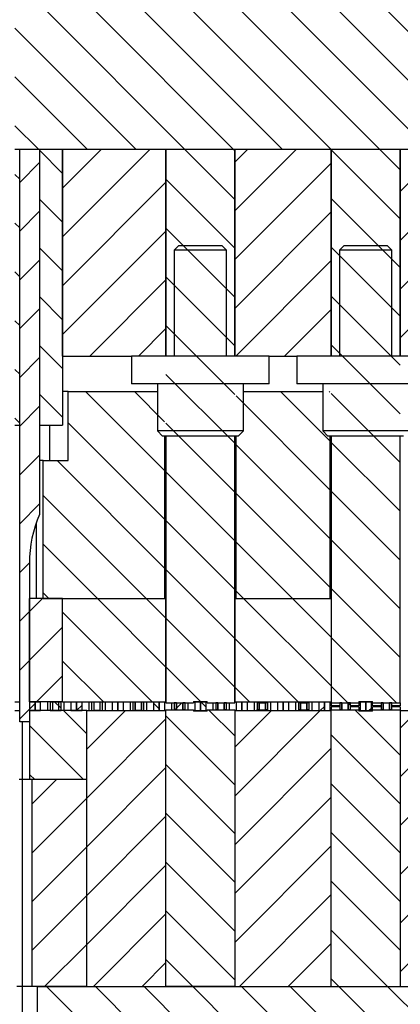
# Model space of a CAD drawing. Header units: inches. Extents: x 1880 to 2363, y -453 to -54.
# Tile 53 of 256: x 1899.92 to 1901.3, y -437.54 to -433.97. Entities that reach past the tile are written whole.
import ezdxf

# ---------------------------------------------------------------- set-up
doc = ezdxf.new("R2010")
doc.units = ezdxf.units.IN
doc.header["$LTSCALE"] = 0.5
doc.header["$MEASUREMENT"] = 0
doc.layers.add('SID-M-F', color=202, linetype='Continuous')
doc.layers.add('SID-M-S', color=105, linetype='Continuous')
pattern_1 = [(45, (1946.33168, -469.47186), (-0.08838835, 0.08838835), [])]
pattern_2 = [(135, (1946.33168, -469.47186), (-0.08838835, -0.08838835), [])]

msp = doc.modelspace()

# ---------------------------------------------------------------- hatches: boundary and pattern name
at = {"layer": 'SID-M-F'}
h = msp.add_hatch(dxfattribs=at)
h.set_pattern_fill('ANSI31', color=256, style=0)
h.set_pattern_definition(pattern_1)
h.paths.add_polyline_path([(1899.92217, -436.44737), (1899.90484, -436.44737), (1899.90484, -436.47887), (1899.92217, -436.47887)], flags=0)
h = msp.add_hatch(dxfattribs=at)
h.set_pattern_fill('ANSI31', color=256, angle=90, style=0)
h.set_pattern_definition(pattern_2)
h.paths.add_polyline_path([(1899.97767, -436.44737), (1899.97767, -436.47887), (1899.99817, -436.47887), (1899.99817, -436.44737)], flags=0)
h = msp.add_hatch(dxfattribs=at)
h.set_pattern_fill('ANSI31', color=256, style=0)
h.set_pattern_definition(pattern_1)
h.paths.add_polyline_path([(1900.04117, -436.47887), (1900.06417, -436.47887), (1900.06417, -436.44737), (1900.04117, -436.44737)], flags=0)
h = msp.add_hatch(dxfattribs=at)
h.set_pattern_fill('ANSI31', color=256, angle=90, style=0)
h.set_pattern_definition(pattern_2)
h.paths.add_polyline_path([(1900.12767, -436.47887), (1900.12767, -436.44737), (1900.10717, -436.44737), (1900.10717, -436.47887)], flags=0)
h = msp.add_hatch(dxfattribs=at)
h.set_pattern_fill('ANSI31', color=256, style=0)
h.set_pattern_definition(pattern_1)
h.paths.add_polyline_path([(1900.22217, -436.44737), (1900.18317, -436.44737), (1900.18317, -436.47887), (1900.22217, -436.47887)], flags=0)
h = msp.add_hatch(dxfattribs=at)
h.set_pattern_fill('ANSI31', color=256, angle=90, style=0)
h.set_pattern_definition(pattern_2)
h.paths.add_polyline_path([(1900.19117, -436.47887), (1900.21417, -436.47887), (1900.21417, -436.44737), (1900.19117, -436.44737)], flags=0)
h = msp.add_hatch(dxfattribs=at)
h.set_pattern_fill('ANSI31', color=256, style=0)
h.set_pattern_definition(pattern_1)
h.paths.add_polyline_path([(1900.27767, -436.47887), (1900.27767, -436.44737), (1900.25717, -436.44737), (1900.25717, -436.47887)], flags=0)
h = msp.add_hatch(dxfattribs=at)
h.set_pattern_fill('ANSI31', color=256, angle=90, style=0)
h.set_pattern_definition(pattern_2)
h.paths.add_polyline_path([(1900.27767, -436.44737), (1900.27767, -436.47887), (1900.29817, -436.47887), (1900.29817, -436.44737)], flags=0)
h = msp.add_hatch(dxfattribs=at)
h.set_pattern_fill('ANSI31', color=256, angle=90, style=0)
h.set_pattern_definition(pattern_2)
h.paths.add_polyline_path([(1900.34117, -436.44737), (1900.33317, -436.44737), (1900.33317, -436.47887), (1900.34117, -436.47887)], flags=0)
h = msp.add_hatch(dxfattribs=at)
h.set_pattern_fill('ANSI31', color=256, style=0)
h.set_pattern_definition(pattern_1)
h.paths.add_polyline_path([(1900.34117, -436.47887), (1900.36417, -436.47887), (1900.36417, -436.44737), (1900.34117, -436.44737)], flags=0)
h = msp.add_hatch(dxfattribs=at)
h.set_pattern_fill('ANSI31', color=256, angle=90, style=0)
h.set_pattern_definition(pattern_2)
h.paths.add_polyline_path([(1900.36417, -436.47887), (1900.37217, -436.47887), (1900.37217, -436.44737), (1900.36417, -436.44737)], flags=0)
h = msp.add_hatch(dxfattribs=at)
h.set_pattern_fill('ANSI31', color=256, style=0)
h.set_pattern_definition(pattern_1)
h.paths.add_polyline_path([(1900.42767, -436.44737), (1900.42767, -436.47887), (1900.44817, -436.47887), (1900.44817, -436.44737)], flags=0)
h = msp.add_hatch(dxfattribs=at)
h.set_pattern_fill('ANSI31', color=256, style=0)
h.set_pattern_definition(pattern_1)
h.paths.add_polyline_path([(1900.51417, -436.47562), (1900.52217, -436.47562), (1900.52217, -436.45062), (1900.51417, -436.45062)], flags=0)
h = msp.add_hatch(dxfattribs=at)
h.set_pattern_fill('ANSI31', color=256, style=0)
h.set_pattern_definition(pattern_1)
h.paths.add_polyline_path([(1900.57767, -436.47887), (1900.57767, -436.44737), (1900.55717, -436.44737), (1900.55717, -436.47887)], flags=0)
h = msp.add_hatch(dxfattribs=at)
h.set_pattern_fill('ANSI31', color=256, angle=90, style=0)
h.set_pattern_definition(pattern_2)
h.paths.add_polyline_path([(1900.63317, -436.47562), (1900.64117, -436.47562), (1900.64117, -436.45062), (1900.63317, -436.45062)], flags=0)
h = msp.add_hatch(dxfattribs=at)
h.set_pattern_fill('ANSI31', color=256, angle=90, style=0)
h.set_pattern_definition(pattern_2)
h.paths.add_polyline_path([(1900.66417, -436.47562), (1900.67217, -436.47562), (1900.67217, -436.45062), (1900.66417, -436.45062)], flags=0)
h = msp.add_hatch(dxfattribs=at)
h.set_pattern_fill('ANSI31', color=256, angle=90, style=0)
h.set_pattern_definition(pattern_2)
h.paths.add_polyline_path([(1900.72767, -436.47887), (1900.72767, -436.44737), (1900.70717, -436.44737), (1900.70717, -436.47887)], flags=0)
h = msp.add_hatch(dxfattribs=at)
h.set_pattern_fill('ANSI31', color=256, angle=90, style=0)
h.set_pattern_definition(pattern_2)
h.paths.add_polyline_path([(1900.72767, -436.44737), (1900.72767, -436.47887), (1900.74817, -436.47887), (1900.74817, -436.44737)], flags=0)
h = msp.add_hatch(dxfattribs=at)
h.set_pattern_fill('ANSI31', color=256, style=0)
h.set_pattern_definition(pattern_1)
h.paths.add_polyline_path([(1900.79117, -436.45062), (1900.79117, -436.47562), (1900.81417, -436.47562), (1900.81417, -436.45062)], flags=0)
h = msp.add_hatch(dxfattribs=at)
h.set_pattern_fill('ANSI31', color=256, angle=90, style=0)
h.set_pattern_definition(pattern_2)
h.paths.add_polyline_path([(1900.81417, -436.47562), (1900.82217, -436.47562), (1900.82217, -436.45062), (1900.81417, -436.45062)], flags=0)
h = msp.add_hatch(dxfattribs=at)
h.set_pattern_fill('ANSI31', color=256, angle=90, style=0)
h.set_pattern_definition(pattern_2)
h.paths.add_polyline_path([(1900.87767, -436.47887), (1900.87767, -436.44737), (1900.85717, -436.44737), (1900.85717, -436.47887)], flags=0)
h = msp.add_hatch(dxfattribs=at)
h.set_pattern_fill('ANSI31', color=256, style=0)
h.set_pattern_definition(pattern_1)
h.paths.add_polyline_path([(1900.87767, -436.44737), (1900.87767, -436.47887), (1900.89817, -436.47887), (1900.89817, -436.44737)], flags=0)
h = msp.add_hatch(dxfattribs=at)
h.set_pattern_fill('ANSI31', color=256, style=0)
h.set_pattern_definition(pattern_1)
h.paths.add_polyline_path([(1900.93317, -436.47562), (1900.94117, -436.47562), (1900.94117, -436.45062), (1900.93317, -436.45062)], flags=0)
h = msp.add_hatch(dxfattribs=at)
h.set_pattern_fill('ANSI31', color=256, style=0)
h.set_pattern_definition(pattern_1)
h.paths.add_polyline_path([(1900.94117, -436.45062), (1900.94117, -436.47562), (1900.96417, -436.47562), (1900.96417, -436.45062)], flags=0)
h = msp.add_hatch(dxfattribs=at)
h.set_pattern_fill('ANSI31', color=256, style=0)
h.set_pattern_definition(pattern_1)
h.paths.add_polyline_path([(1900.96417, -436.47562), (1900.97217, -436.47562), (1900.97217, -436.45062), (1900.96417, -436.45062)], flags=0)
h = msp.add_hatch(dxfattribs=at)
h.set_pattern_fill('ANSI31', color=256, angle=90, style=0)
h.set_pattern_definition(pattern_2)
h.paths.add_polyline_path([(1901.02767, -436.44737), (1901.02767, -436.47887), (1901.04817, -436.47887), (1901.04817, -436.44737)], flags=0)
h = msp.add_hatch(dxfattribs=at)
h.set_pattern_fill('ANSI31', color=256, angle=90, style=0)
h.set_pattern_definition(pattern_2)
h.paths.add_polyline_path([(1901.08317, -436.47562), (1901.09117, -436.47562), (1901.09117, -436.45062), (1901.08317, -436.45062)], flags=0)
h = msp.add_hatch(dxfattribs=at)
h.set_pattern_fill('ANSI31', color=256, style=0)
h.set_pattern_definition(pattern_1)
h.paths.add_polyline_path([(1901.09117, -436.45062), (1901.09117, -436.47562), (1901.11417, -436.47562), (1901.11417, -436.45062)], flags=0)
h = msp.add_hatch(dxfattribs=at)
h.set_pattern_fill('ANSI31', color=256, angle=90, style=0)
h.set_pattern_definition(pattern_2)
h.paths.add_polyline_path([(1901.17767, -436.47887), (1901.17767, -436.44737), (1901.15717, -436.44737), (1901.15717, -436.47887)], flags=0)
h = msp.add_hatch(dxfattribs=at)
h.set_pattern_fill('ANSI31', color=256, style=0)
h.set_pattern_definition(pattern_1)
h.paths.add_polyline_path([(1901.23317, -436.47562), (1901.24117, -436.47562), (1901.24117, -436.45062), (1901.23317, -436.45062)], flags=0)
h = msp.add_hatch(dxfattribs=at)
h.set_pattern_fill('ANSI31', color=256, style=0)
h.set_pattern_definition(pattern_1)
h.paths.add_polyline_path([(1901.24117, -436.45062), (1901.24117, -436.47562), (1901.26417, -436.47562), (1901.26417, -436.45062)], flags=0)
h = msp.add_hatch(dxfattribs=at)
h.set_pattern_fill('ANSI31', color=256, style=0)
h.set_pattern_definition(pattern_1)
h.paths.add_polyline_path([(1901.26417, -436.47562), (1901.27217, -436.47562), (1901.27217, -436.45062), (1901.26417, -436.45062)], flags=0)

# ---------------------------------------------------------------- linework, layer by layer
at = {"layer": 'SID-M-F', "linetype": 'Continuous'}
for p, q in [((1900.52032, -434.44387), (1900.02032, -433.94387)), ((1900.69709, -434.44387), (1900.19709, -433.94387)), ((1900.87387, -434.44387), (1900.37387, -433.94387)), ((1901.05065, -434.44387), (1900.55065, -433.94387)), ((1901.22742, -434.44387), (1900.72742, -433.94387)), ((1901.4042, -434.44387), (1900.9042, -433.94387)), ((1901.58098, -434.44387), (1901.08098, -433.94387)), ((1901.75775, -434.44387), (1901.25775, -433.94387)), ((1900.34354, -434.44387), (1899.90484, -434.00517)), ((1900.16676, -434.44387), (1899.90484, -434.18195)), ((1899.98999, -434.44387), (1899.90484, -434.35872)), ((1900.07767, -434.53155), (1899.99417, -434.44805)), ((1900.07767, -434.58537), (1900.21917, -434.44387)), ((1900.07767, -434.76215), (1900.39594, -434.44387)), ((1900.70267, -434.62622), (1900.52032, -434.44387)), ((1900.70267, -434.44944), (1900.69709, -434.44387)), ((1900.70267, -434.4907), (1900.7495, -434.44387)), ((1900.70267, -434.66748), (1900.92627, -434.44387)), ((1901.30267, -434.69589), (1901.05267, -434.44589)), ((1901.30267, -434.51911), (1901.22742, -434.44387)), ((1901.30267, -434.59781), (1901.4566, -434.44387)), ((1901.30267, -434.77458), (1901.63338, -434.44387)), ((1901.30267, -434.95136), (1901.81016, -434.44387)), ((1901.30267, -435.12814), (1901.98693, -434.44387)), ((1899.92217, -434.56409), (1899.99417, -434.49209)), ((1900.70267, -434.84425), (1901.05267, -434.49425)), ((1899.92217, -434.55283), (1899.90484, -434.5355)), ((1900.07767, -434.93892), (1900.45267, -434.56392)), ((1900.70267, -434.803), (1900.45267, -434.553)), ((1900.07767, -434.70833), (1899.99417, -434.62483)), ((1901.30267, -434.87267), (1901.05267, -434.62267)), ((1899.92217, -434.74087), (1899.99417, -434.66887)), ((1900.70267, -435.02103), (1901.05267, -434.67103)), ((1899.92217, -434.7296), (1899.90484, -434.71228)), ((1900.07767, -435.1157), (1900.45267, -434.7407)), ((1900.70267, -434.97977), (1900.45267, -434.72977)), ((1900.07767, -434.8851), (1899.99417, -434.8016)), ((1901.30267, -435.04944), (1901.05267, -434.79944)), ((1899.92217, -434.91765), (1899.99417, -434.84565)), ((1900.7066, -435.19387), (1901.05267, -434.84781)), ((1899.92217, -434.90638), (1899.90484, -434.88905)), ((1900.17627, -435.19387), (1900.45267, -434.91748)), ((1900.70267, -435.15655), (1900.45267, -434.90655)), ((1900.07767, -435.06188), (1899.99417, -434.97838)), ((1901.30267, -435.22622), (1901.05267, -434.97622)), ((1899.92217, -435.09442), (1899.99417, -435.02242)), ((1900.88338, -435.19387), (1901.05267, -435.02458)), ((1899.92217, -435.08316), (1899.90484, -435.06583)), ((1900.35305, -435.19387), (1900.45267, -435.09425)), ((1900.70267, -435.33333), (1900.45267, -435.08333)), ((1900.07767, -435.23866), (1899.99417, -435.15516)), ((1901.30267, -435.403), (1901.05267, -435.153)), ((1899.92217, -435.2712), (1899.99417, -435.1992)), ((1899.92217, -435.25993), (1899.90484, -435.24261)), ((1900.70267, -435.5101), (1900.45267, -435.2601)), ((1900.07767, -435.41543), (1899.99417, -435.33193)), ((1900.44767, -435.60866), (1900.16139, -435.32237)), ((1900.44767, -435.43188), (1900.33816, -435.32237)), ((1901.04767, -435.67833), (1900.70767, -435.33833)), ((1901.04767, -435.50155), (1900.86849, -435.32237)), ((1901.04767, -435.32477), (1901.04527, -435.32237)), ((1901.30267, -435.57977), (1901.05267, -435.32977)), ((1899.92217, -435.44798), (1899.99417, -435.37598)), ((1899.92217, -435.43671), (1899.90484, -435.41938)), ((1900.44767, -435.78543), (1900.09767, -435.43543)), ((1900.70267, -435.68688), (1900.45267, -435.43688)), ((1901.04767, -435.8551), (1900.70767, -435.5151)), ((1901.30267, -435.75655), (1901.05267, -435.50655)), ((1899.92217, -435.62475), (1899.99417, -435.55275)), ((1900.44767, -435.96221), (1900.05783, -435.57237)), ((1900.70267, -435.86366), (1900.45267, -435.61366)), ((1900.38105, -436.07237), (1900.00767, -435.69899)), ((1901.04767, -436.03188), (1900.70767, -435.69188)), ((1901.30267, -435.93333), (1901.05267, -435.68333)), ((1899.92217, -435.80153), (1899.99417, -435.72953)), ((1900.70267, -436.04043), (1900.45267, -435.79043)), ((1900.20428, -436.07237), (1900.00767, -435.87576)), ((1900.91139, -436.07237), (1900.70767, -435.86866)), ((1901.30267, -436.1101), (1901.05267, -435.8601)), ((1899.92217, -435.97831), (1899.95718, -435.94329)), ((1900.70267, -436.21721), (1900.45267, -435.96721)), ((1900.0275, -436.07237), (1900.00767, -436.05254)), ((1900.73461, -436.07237), (1900.70767, -436.04543)), ((1901.30267, -436.28688), (1901.05267, -436.03688)), ((1899.95767, -436.11958), (1900.00488, -436.07237)), ((1900.45167, -436.31976), (1900.20428, -436.07237)), ((1900.45167, -436.14299), (1900.38105, -436.07237)), ((1901.05167, -436.38943), (1900.73461, -436.07237)), ((1901.05167, -436.21266), (1900.91139, -436.07237)), ((1899.92217, -436.15508), (1899.95717, -436.12008)), ((1900.4025, -436.44737), (1900.07767, -436.12254)), ((1900.70267, -436.39399), (1900.45267, -436.14399)), ((1899.95767, -436.29636), (1900.07767, -436.17636)), ((1900.93283, -436.44737), (1900.70367, -436.21821)), ((1901.28963, -436.45062), (1901.05267, -436.21366)), ((1899.92217, -436.33186), (1899.95717, -436.29686)), ((1900.22572, -436.44737), (1900.07767, -436.29932)), ((1899.98343, -436.44737), (1900.07767, -436.35314)), ((1900.57753, -436.44562), (1900.45267, -436.32076)), ((1900.75605, -436.44737), (1900.70367, -436.39499)), ((1901.11286, -436.45062), (1901.05267, -436.39043)), ((1899.95717, -436.47364), (1899.97767, -436.45314)), ((1900.07217, -436.47059), (1900.04895, -436.44737)), ((1900.12871, -436.47887), (1900.14817, -436.45941)), ((1900.42767, -436.47254), (1900.40717, -436.45204)), ((1900.49117, -436.46997), (1900.51051, -436.45062)), ((1900.59817, -436.46626), (1900.57928, -436.44737)), ((1901.12217, -436.45993), (1901.11417, -436.45193)), ((1899.92217, -436.50864), (1899.95717, -436.47364)), ((1900.16517, -436.56359), (1900.08044, -436.47887)), ((1900.16517, -436.61919), (1900.30549, -436.47887)), ((1900.48551, -436.47562), (1900.49117, -436.46997)), ((1900.70267, -436.57076), (1900.60753, -436.47562)), ((1900.66229, -436.47562), (1900.66417, -436.47374)), ((1900.70267, -436.61202), (1900.83582, -436.47887)), ((1900.70267, -436.7888), (1901.01259, -436.47887)), ((1900.7843, -436.47562), (1900.78317, -436.47449)), ((1901.01259, -436.47887), (1901.02767, -436.4638)), ((1901.30267, -436.64043), (1901.13786, -436.47562)), ((1901.18937, -436.47887), (1901.19817, -436.47007)), ((1901.30267, -436.54235), (1901.36615, -436.47887)), ((1901.30267, -436.71913), (1901.54292, -436.47887)), ((1900.16517, -436.79597), (1900.45267, -436.50847)), ((1900.70267, -436.74754), (1900.45267, -436.49754)), ((1900.15367, -436.72887), (1899.95934, -436.53454)), ((1901.30267, -436.81721), (1901.05267, -436.56721)), ((1901.30267, -436.89591), (1901.60267, -436.59591)), ((1900.70267, -436.96557), (1901.05267, -436.61557)), ((1900.70267, -436.92432), (1900.45267, -436.67432)), ((1900.16517, -436.97274), (1900.45267, -436.68524)), ((1899.97689, -436.72887), (1899.95934, -436.71132)), ((1899.96717, -436.81719), (1900.05549, -436.72887)), ((1901.30267, -436.99399), (1901.05267, -436.74399)), ((1901.30267, -437.07268), (1901.60267, -436.77268)), ((1899.96717, -436.99397), (1900.16517, -436.79597)), ((1900.70267, -437.14235), (1901.05267, -436.79235)), ((1900.70267, -437.10109), (1900.45267, -436.85109)), ((1900.16517, -437.14952), (1900.45267, -436.86202)), ((1901.30267, -437.17076), (1901.05267, -436.92076)), ((1901.30267, -437.24946), (1901.60267, -436.94946)), ((1899.96717, -437.17074), (1900.16517, -436.97274)), ((1900.70267, -437.31913), (1901.05267, -436.96913)), ((1900.70267, -437.27787), (1900.45267, -437.02787)), ((1900.16517, -437.3263), (1900.45267, -437.0388)), ((1901.30267, -437.34754), (1901.05267, -437.09754)), ((1901.30267, -437.42624), (1901.60267, -437.12624)), ((1899.96717, -437.34752), (1900.16517, -437.14952)), ((1900.7197, -437.47887), (1901.05267, -437.14591)), ((1900.70267, -437.45465), (1900.45267, -437.20465)), ((1900.18937, -437.47887), (1900.45267, -437.21557)), ((1901.25722, -437.47887), (1901.05267, -437.27432)), ((1900.01259, -437.47887), (1900.16517, -437.3263)), ((1900.89648, -437.47887), (1901.05267, -437.32268)), ((1900.55011, -437.47887), (1900.45267, -437.38142)), ((1900.36615, -437.47887), (1900.45267, -437.39235)), ((1901.08044, -437.47887), (1901.05267, -437.45109)), ((1900.51978, -437.97887), (1900.01978, -437.47887)), ((1900.69656, -437.97887), (1900.19656, -437.47887)), ((1900.87334, -437.97887), (1900.37334, -437.47887)), ((1901.05011, -437.97887), (1900.55011, -437.47887)), ((1901.22689, -437.97887), (1900.72689, -437.47887)), ((1901.40367, -437.97887), (1900.90367, -437.47887)), ((1901.58044, -437.97887), (1901.08044, -437.47887)), ((1901.75722, -437.97887), (1901.25722, -437.47887))]:
    msp.add_line(p, q, dxfattribs=at)
at = {"layer": 'SID-M-S'}
for p, q in [((1899.90484, -434.44387), (1899.92217, -434.44387)), ((1899.90484, -434.44387), (1903.46701, -434.44387)), ((1899.92217, -435.44387), (1899.92217, -434.44387)), ((1899.92217, -436.51984), (1899.92217, -434.44387)), ((1899.92217, -434.44387), (1899.99417, -434.44387)), ((1899.99417, -434.44387), (1900.07767, -434.44387)), ((1899.99417, -434.44387), (1899.99417, -435.44387)), ((1899.99417, -434.44387), (1899.99417, -435.76779)), ((1900.07767, -434.44387), (1900.07767, -435.44387)), ((1900.07767, -434.44387), (1900.45267, -434.44387)), ((1900.07767, -435.19387), (1900.07767, -434.44387)), ((1900.45267, -434.44387), (1900.70267, -434.44387)), ((1900.45267, -434.44387), (1900.45267, -435.19387)), ((1900.45267, -435.19387), (1900.45267, -434.44387)), ((1900.70267, -435.19387), (1900.70267, -434.44387)), ((1900.70267, -434.44387), (1900.70267, -435.19387)), ((1900.70267, -434.44387), (1901.05267, -434.44387)), ((1901.05267, -434.44387), (1901.30267, -434.44387)), ((1901.05267, -434.44387), (1901.05267, -435.19387)), ((1901.05267, -435.19387), (1901.05267, -434.44387)), ((1901.30267, -435.19387), (1901.30267, -434.44387)), ((1901.30267, -434.44387), (1901.30267, -435.19387)), ((1901.30267, -434.44387), (1902.70267, -434.44387)), ((1900.49817, -434.79387), (1900.48267, -434.80937)), ((1900.48267, -434.80937), (1900.48267, -435.19387)), ((1900.67267, -434.80937), (1900.48267, -434.80937)), ((1900.65717, -434.79387), (1900.49817, -434.79387)), ((1900.67267, -434.80937), (1900.65717, -434.79387)), ((1900.67267, -435.19387), (1900.67267, -434.80937)), ((1901.09817, -434.79387), (1901.08267, -434.80937)), ((1901.08267, -434.80937), (1901.08267, -435.19387)), ((1901.27267, -434.80937), (1901.08267, -434.80937)), ((1901.25717, -434.79387), (1901.09817, -434.79387)), ((1901.27267, -434.80937), (1901.25717, -434.79387)), ((1901.27267, -435.19387), (1901.27267, -434.80937)), ((1900.07767, -435.19387), (1900.32767, -435.19387)), ((1900.32767, -435.19387), (1900.32767, -435.29387)), ((1900.82767, -435.19387), (1900.32767, -435.19387)), ((1900.82767, -435.29387), (1900.82767, -435.19387)), ((1900.82767, -435.19387), (1900.92767, -435.19387)), ((1900.92767, -435.19387), (1900.92767, -435.29387)), ((1901.42767, -435.19387), (1900.92767, -435.19387)), ((1900.82767, -435.29387), (1900.32767, -435.29387)), ((1900.42167, -435.29387), (1900.42167, -435.46487)), ((1900.73367, -435.46487), (1900.73367, -435.29387)), ((1901.42767, -435.29387), (1900.92767, -435.29387)), ((1901.02167, -435.29387), (1901.02167, -435.46487)), ((1900.09767, -435.32237), (1900.07767, -435.32237)), ((1900.09767, -435.57237), (1900.09767, -435.32237)), ((1900.09767, -435.32237), (1900.42167, -435.32237)), ((1900.73367, -435.32237), (1901.02167, -435.32237)), ((1899.90484, -435.44387), (1899.92217, -435.44387)), ((1899.99417, -435.44387), (1900.07767, -435.44387)), ((1900.03033, -435.44387), (1900.03033, -435.57237)), ((1900.42167, -435.46487), (1900.44067, -435.48387)), ((1900.73367, -435.46487), (1900.42167, -435.46487)), ((1900.71467, -435.48387), (1900.44067, -435.48387)), ((1900.44767, -435.48387), (1900.44767, -436.07237)), ((1900.45267, -435.48387), (1900.45267, -436.45062)), ((1900.70267, -436.45062), (1900.70267, -435.48387)), ((1900.70767, -436.07237), (1900.70767, -435.48387)), ((1900.71467, -435.48387), (1900.73367, -435.46487)), ((1901.02167, -435.46487), (1901.04067, -435.48387)), ((1901.33367, -435.46487), (1901.02167, -435.46487)), ((1901.31467, -435.48387), (1901.04067, -435.48387)), ((1901.04767, -435.48387), (1901.04767, -436.07237)), ((1901.05267, -435.48387), (1901.05267, -436.45062)), ((1901.30267, -436.45062), (1901.30267, -435.48387)), ((1900.00767, -435.57237), (1899.99417, -435.57237)), ((1900.00767, -435.57237), (1900.09767, -435.57237)), ((1900.00767, -436.07237), (1900.00767, -435.57237)), ((1899.98267, -436.07237), (1899.98267, -435.79669)), ((1899.95717, -435.94387), (1899.95717, -436.51984)), ((1899.95767, -436.07237), (1899.95717, -436.07237)), ((1899.95767, -436.44737), (1899.95767, -436.07237)), ((1900.07767, -436.07237), (1899.95767, -436.07237)), ((1900.00767, -436.07237), (1900.44767, -436.07237)), ((1900.07767, -436.44737), (1900.07767, -436.07237)), ((1900.07767, -436.07237), (1900.45167, -436.07237)), ((1900.07767, -436.44737), (1900.07767, -436.07237)), ((1900.45167, -436.07237), (1900.45167, -436.44737)), ((1900.45267, -436.07237), (1900.45167, -436.07237)), ((1900.70367, -436.07237), (1900.70267, -436.07237)), ((1900.70367, -436.07237), (1901.05167, -436.07237)), ((1900.70367, -436.44737), (1900.70367, -436.07237)), ((1900.70767, -436.07237), (1901.04767, -436.07237)), ((1901.05167, -436.07237), (1901.05167, -436.44737)), ((1901.05267, -436.07237), (1901.05167, -436.07237)), ((1901.30367, -436.07237), (1901.30267, -436.07237)), ((1899.90484, -436.44737), (1899.92217, -436.44737)), ((1899.92217, -436.47887), (1899.92217, -436.44737)), ((1899.95717, -436.44737), (1899.95717, -436.47887)), ((1899.95717, -436.44737), (1899.97767, -436.44737)), ((1900.07767, -436.44737), (1899.95767, -436.44737)), ((1899.97767, -436.44737), (1899.99817, -436.44737)), ((1899.97767, -436.47887), (1899.97767, -436.44737)), ((1899.97767, -436.44737), (1899.97767, -436.47887)), ((1899.99817, -436.47887), (1899.99817, -436.44737)), ((1900.02317, -436.44737), (1900.02317, -436.47887)), ((1900.03317, -436.44737), (1900.03317, -436.47887)), ((1900.03317, -436.44737), (1900.07217, -436.44737)), ((1900.04117, -436.44737), (1900.06417, -436.44737)), ((1900.04117, -436.44737), (1900.04117, -436.47887)), ((1900.06417, -436.47887), (1900.06417, -436.44737)), ((1900.07217, -436.47887), (1900.07217, -436.44737)), ((1900.07767, -436.44737), (1900.45167, -436.44737)), ((1900.08217, -436.44737), (1900.08217, -436.47887)), ((1900.10717, -436.44737), (1900.10717, -436.47887)), ((1900.10717, -436.44737), (1900.12767, -436.44737)), ((1900.12767, -436.44737), (1900.14817, -436.44737)), ((1900.12767, -436.47887), (1900.12767, -436.44737)), ((1900.12767, -436.44737), (1900.12767, -436.47887)), ((1900.14817, -436.47887), (1900.14817, -436.44737)), ((1900.17317, -436.44737), (1900.17317, -436.47887)), ((1900.18317, -436.44737), (1900.22217, -436.44737)), ((1900.18317, -436.44737), (1900.18317, -436.47887)), ((1900.19117, -436.44737), (1900.19117, -436.47887)), ((1900.19117, -436.44737), (1900.21417, -436.44737)), ((1900.21417, -436.47887), (1900.21417, -436.44737)), ((1900.22217, -436.47887), (1900.22217, -436.44737)), ((1900.23217, -436.44737), (1900.23217, -436.47887)), ((1900.25717, -436.44737), (1900.25717, -436.47887)), ((1900.25717, -436.44737), (1900.27767, -436.44737)), ((1900.27767, -436.44737), (1900.29817, -436.44737)), ((1900.27767, -436.47887), (1900.27767, -436.44737)), ((1900.27767, -436.44737), (1900.27767, -436.47887)), ((1900.29817, -436.47887), (1900.29817, -436.44737)), ((1900.32317, -436.44737), (1900.32317, -436.47887)), ((1900.33317, -436.44737), (1900.34117, -436.44737)), ((1900.33317, -436.44737), (1900.33317, -436.47887)), ((1900.34117, -436.44737), (1900.36417, -436.44737)), ((1900.34117, -436.44737), (1900.34117, -436.47887)), ((1900.34117, -436.47887), (1900.34117, -436.44737)), ((1900.36417, -436.47887), (1900.36417, -436.44737)), ((1900.36417, -436.44737), (1900.37217, -436.44737)), ((1900.36417, -436.44737), (1900.36417, -436.47887)), ((1900.37217, -436.47887), (1900.37217, -436.44737)), ((1900.38217, -436.44737), (1900.38217, -436.47887)), ((1900.40717, -436.44737), (1900.40717, -436.47887)), ((1900.40717, -436.44737), (1900.42767, -436.44737)), ((1900.42767, -436.44737), (1900.44817, -436.44737)), ((1900.42767, -436.47887), (1900.42767, -436.44737)), ((1900.42767, -436.44737), (1900.42767, -436.47887)), ((1900.44817, -436.47887), (1900.44817, -436.44737)), ((1900.45267, -436.44737), (1900.45167, -436.44737)), ((1900.45267, -436.45062), (1900.55267, -436.45062)), ((1900.47317, -436.45062), (1900.47317, -436.47562)), ((1900.48317, -436.45062), (1900.48317, -436.47562)), ((1900.49117, -436.45062), (1900.48317, -436.45062)), ((1900.49117, -436.45062), (1900.51417, -436.45062)), ((1900.49117, -436.45062), (1900.49117, -436.47562)), ((1900.49117, -436.47562), (1900.49117, -436.45062)), ((1900.51417, -436.47562), (1900.51417, -436.45062)), ((1900.51417, -436.45062), (1900.51417, -436.47562)), ((1900.52217, -436.45062), (1900.51417, -436.45062)), ((1900.52217, -436.47562), (1900.52217, -436.45062)), ((1900.53217, -436.45062), (1900.53217, -436.47562)), ((1900.55267, -436.44562), (1900.60267, -436.44562)), ((1900.55267, -436.44562), (1900.55267, -436.45062)), ((1900.55715, -436.44737), (1900.55267, -436.44737)), ((1900.55717, -436.44737), (1900.55715, -436.44737)), ((1900.55717, -436.44737), (1900.55717, -436.47887)), ((1900.55717, -436.44737), (1900.57767, -436.44737)), ((1900.57767, -436.44737), (1900.59817, -436.44737)), ((1900.57767, -436.47887), (1900.57767, -436.44737)), ((1900.57767, -436.44737), (1900.57767, -436.47887)), ((1900.59817, -436.47887), (1900.59817, -436.44737)), ((1900.5989, -436.44737), (1900.59817, -436.44737)), ((1900.60267, -436.44737), (1900.5989, -436.44737)), ((1900.60267, -436.45062), (1900.60267, -436.44562)), ((1900.60267, -436.45062), (1900.70267, -436.45062)), ((1900.62317, -436.45062), (1900.62317, -436.47562)), ((1900.64117, -436.45062), (1900.63317, -436.45062)), ((1900.63317, -436.45062), (1900.63317, -436.47562)), ((1900.64117, -436.45062), (1900.66417, -436.45062)), ((1900.64117, -436.45062), (1900.64117, -436.47562)), ((1900.64117, -436.47562), (1900.64117, -436.45062)), ((1900.66417, -436.47562), (1900.66417, -436.45062)), ((1900.66417, -436.45062), (1900.66417, -436.47562)), ((1900.67217, -436.45062), (1900.66417, -436.45062)), ((1900.67217, -436.47562), (1900.67217, -436.45062)), ((1900.68217, -436.45062), (1900.68217, -436.47562)), ((1900.70367, -436.44737), (1900.70267, -436.44737)), ((1900.70367, -436.44737), (1901.05167, -436.44737)), ((1900.70717, -436.44737), (1900.70717, -436.47887)), ((1900.70717, -436.44737), (1900.72767, -436.44737)), ((1900.72767, -436.44737), (1900.74817, -436.44737)), ((1900.72767, -436.47887), (1900.72767, -436.44737)), ((1900.72767, -436.44737), (1900.72767, -436.47887)), ((1900.74817, -436.47887), (1900.74817, -436.44737)), ((1900.77317, -436.44737), (1900.77317, -436.47887)), ((1900.78317, -436.45062), (1900.78317, -436.47562)), ((1900.79117, -436.45062), (1900.78317, -436.45062)), ((1900.79117, -436.45062), (1900.81417, -436.45062)), ((1900.79117, -436.45062), (1900.79117, -436.47562)), ((1900.79117, -436.47562), (1900.79117, -436.45062)), ((1900.79917, -436.45062), (1900.79917, -436.44737)), ((1900.80217, -436.44737), (1900.80217, -436.45062)), ((1900.81417, -436.47562), (1900.81417, -436.45062)), ((1900.82217, -436.45062), (1900.81417, -436.45062)), ((1900.81417, -436.45062), (1900.81417, -436.47562)), ((1900.82217, -436.47562), (1900.82217, -436.45062)), ((1900.83217, -436.44737), (1900.83217, -436.47887)), ((1900.85717, -436.44737), (1900.85717, -436.47887)), ((1900.85717, -436.44737), (1900.87767, -436.44737)), ((1900.87767, -436.44737), (1900.89817, -436.44737)), ((1900.87767, -436.47887), (1900.87767, -436.44737)), ((1900.87767, -436.44737), (1900.87767, -436.47887)), ((1900.89817, -436.47887), (1900.89817, -436.44737)), ((1900.92317, -436.44737), (1900.92317, -436.47887)), ((1900.93317, -436.45062), (1900.93317, -436.47562)), ((1900.94117, -436.45062), (1900.93317, -436.45062)), ((1900.94117, -436.45062), (1900.96417, -436.45062)), ((1900.94117, -436.45062), (1900.94117, -436.47562)), ((1900.94117, -436.47562), (1900.94117, -436.45062)), ((1900.94917, -436.45062), (1900.94917, -436.44737)), ((1900.95217, -436.44737), (1900.95217, -436.45062)), ((1900.96417, -436.47562), (1900.96417, -436.45062)), ((1900.97217, -436.45062), (1900.96417, -436.45062)), ((1900.96417, -436.45062), (1900.96417, -436.47562)), ((1900.97217, -436.47562), (1900.97217, -436.45062)), ((1900.98217, -436.44737), (1900.98217, -436.47887)), ((1901.00717, -436.44737), (1901.00717, -436.47887)), ((1901.00717, -436.44737), (1901.02767, -436.44737)), ((1901.02767, -436.44737), (1901.04817, -436.44737)), ((1901.02767, -436.47887), (1901.02767, -436.44737)), ((1901.02767, -436.44737), (1901.02767, -436.47887)), ((1901.04817, -436.47887), (1901.04817, -436.44737)), ((1901.05267, -436.44737), (1901.05167, -436.44737)), ((1901.05267, -436.45062), (1901.15267, -436.45062)), ((1901.05267, -436.45062), (1901.05267, -436.46124)), ((1901.08317, -436.45062), (1901.08317, -436.47562)), ((1901.09117, -436.45062), (1901.08317, -436.45062)), ((1901.09117, -436.45062), (1901.11417, -436.45062)), ((1901.09117, -436.45062), (1901.09117, -436.47562)), ((1901.09117, -436.47562), (1901.09117, -436.45062)), ((1901.11417, -436.47562), (1901.11417, -436.45062)), ((1901.12217, -436.45062), (1901.11417, -436.45062)), ((1901.11417, -436.45062), (1901.11417, -436.47562)), ((1901.12217, -436.47562), (1901.12217, -436.45062)), ((1901.15267, -436.44562), (1901.20267, -436.44562)), ((1901.15267, -436.44562), (1901.15267, -436.45062)), ((1901.15321, -436.44737), (1901.15267, -436.44737)), ((1901.15267, -436.45062), (1901.15267, -436.46124)), ((1901.15717, -436.44737), (1901.15321, -436.44737)), ((1901.15717, -436.44737), (1901.15717, -436.47887)), ((1901.15717, -436.44737), (1901.17767, -436.44737)), ((1901.17767, -436.44737), (1901.19817, -436.44737)), ((1901.17767, -436.47887), (1901.17767, -436.44737)), ((1901.17767, -436.44737), (1901.17767, -436.47887)), ((1901.19817, -436.47887), (1901.19817, -436.44737)), ((1901.20267, -436.44737), (1901.19817, -436.44737)), ((1901.20267, -436.45062), (1901.20267, -436.44562)), ((1901.20267, -436.45062), (1901.30267, -436.45062)), ((1901.20267, -436.46124), (1901.20267, -436.45062)), ((1901.23317, -436.45062), (1901.23317, -436.47562)), ((1901.24117, -436.45062), (1901.23317, -436.45062)), ((1901.24117, -436.45062), (1901.26417, -436.45062)), ((1901.24117, -436.45062), (1901.24117, -436.47562)), ((1901.24117, -436.47562), (1901.24117, -436.45062)), ((1901.26417, -436.47562), (1901.26417, -436.45062)), ((1901.26417, -436.45062), (1901.26417, -436.47562)), ((1901.27217, -436.45062), (1901.26417, -436.45062)), ((1901.27217, -436.47562), (1901.27217, -436.45062)), ((1901.30367, -436.44737), (1901.30267, -436.44737)), ((1901.30267, -436.45062), (1901.30267, -436.46124)), ((1899.90484, -436.47887), (1899.92217, -436.47887)), ((1899.95717, -436.47887), (1899.97767, -436.47887)), ((1899.95934, -436.72887), (1899.95934, -436.47887)), ((1900.16517, -436.47887), (1899.95934, -436.47887)), ((1899.97767, -436.47887), (1899.99817, -436.47887)), ((1900.03317, -436.47887), (1900.07217, -436.47887)), ((1900.06417, -436.47887), (1900.04117, -436.47887)), ((1900.10717, -436.47887), (1900.12767, -436.47887)), ((1900.12767, -436.47887), (1900.14817, -436.47887)), ((1900.16517, -436.72887), (1900.16517, -436.47887)), ((1900.16517, -436.47887), (1900.45267, -436.47887)), ((1900.16517, -437.47887), (1900.16517, -436.47887)), ((1900.18317, -436.47887), (1900.22217, -436.47887)), ((1900.21417, -436.47887), (1900.19117, -436.47887)), ((1900.25717, -436.47887), (1900.27767, -436.47887)), ((1900.27767, -436.47887), (1900.29817, -436.47887)), ((1900.33317, -436.47887), (1900.34117, -436.47887)), ((1900.36417, -436.47887), (1900.34117, -436.47887)), ((1900.36417, -436.47887), (1900.37217, -436.47887)), ((1900.40717, -436.47887), (1900.42767, -436.47887)), ((1900.42767, -436.47887), (1900.44817, -436.47887)), ((1900.45267, -436.47562), (1900.55267, -436.47562)), ((1900.45267, -437.47887), (1900.45267, -436.47562)), ((1900.45267, -437.47887), (1900.45267, -436.47887)), ((1900.49117, -436.47562), (1900.48317, -436.47562)), ((1900.49117, -436.47562), (1900.51417, -436.47562)), ((1900.52217, -436.47562), (1900.51417, -436.47562)), ((1900.55267, -436.47562), (1900.55267, -436.48062)), ((1900.55717, -436.47887), (1900.55267, -436.47887)), ((1900.60267, -436.48062), (1900.55267, -436.48062)), ((1900.55717, -436.47887), (1900.57767, -436.47887)), ((1900.57767, -436.47887), (1900.59817, -436.47887)), ((1900.59867, -436.47887), (1900.59817, -436.47887)), ((1900.60267, -436.47887), (1900.59867, -436.47887)), ((1900.60267, -436.48062), (1900.60267, -436.47562)), ((1900.60267, -436.47562), (1900.70267, -436.47562)), ((1900.64117, -436.47562), (1900.63317, -436.47562)), ((1900.64117, -436.47562), (1900.66417, -436.47562)), ((1900.67217, -436.47562), (1900.66417, -436.47562)), ((1900.70267, -436.47562), (1900.70267, -437.47887)), ((1900.70267, -436.47887), (1900.70267, -437.47887)), ((1900.70267, -436.47887), (1901.05267, -436.47887)), ((1900.70717, -436.47887), (1900.72767, -436.47887)), ((1900.72767, -436.47887), (1900.74817, -436.47887)), ((1900.79117, -436.47562), (1900.78317, -436.47562)), ((1900.79117, -436.47562), (1900.81417, -436.47562)), ((1900.79917, -436.47887), (1900.79917, -436.47562)), ((1900.80217, -436.47562), (1900.80217, -436.47887)), ((1900.82217, -436.47562), (1900.81417, -436.47562)), ((1900.85717, -436.47887), (1900.87767, -436.47887)), ((1900.87767, -436.47887), (1900.89817, -436.47887)), ((1900.94117, -436.47562), (1900.93317, -436.47562)), ((1900.94117, -436.47562), (1900.96417, -436.47562)), ((1900.94917, -436.47887), (1900.94917, -436.47562)), ((1900.95217, -436.47562), (1900.95217, -436.47887)), ((1900.97217, -436.47562), (1900.96417, -436.47562)), ((1901.00717, -436.47887), (1901.02767, -436.47887)), ((1901.02767, -436.47887), (1901.04817, -436.47887)), ((1901.05267, -436.46124), (1901.05267, -436.46155)), ((1901.08317, -436.46124), (1901.05267, -436.46124)), ((1901.05267, -436.46155), (1901.08317, -436.46155)), ((1901.08317, -436.4647), (1901.05267, -436.4647)), ((1901.05267, -436.4647), (1901.05267, -436.465)), ((1901.05267, -436.465), (1901.05267, -436.47562)), ((1901.08317, -436.465), (1901.05267, -436.465)), ((1901.05267, -436.47562), (1901.15267, -436.47562)), ((1901.05267, -437.47887), (1901.05267, -436.47562)), ((1901.05267, -437.47887), (1901.05267, -436.47887)), ((1901.07317, -436.46155), (1901.07317, -436.4647)), ((1901.09117, -436.47562), (1901.08317, -436.47562)), ((1901.09117, -436.47562), (1901.11417, -436.47562)), ((1901.12217, -436.47562), (1901.11417, -436.47562)), ((1901.15267, -436.46124), (1901.12217, -436.46124)), ((1901.12217, -436.46155), (1901.15267, -436.46155)), ((1901.15267, -436.4647), (1901.12217, -436.4647)), ((1901.15267, -436.465), (1901.12217, -436.465)), ((1901.13217, -436.46155), (1901.13217, -436.4647)), ((1901.15267, -436.46155), (1901.15267, -436.46124)), ((1901.15267, -436.465), (1901.15267, -436.4647)), ((1901.15267, -436.465), (1901.15267, -436.47562)), ((1901.15267, -436.47562), (1901.15267, -436.48062)), ((1901.15382, -436.47887), (1901.15267, -436.47887)), ((1901.20267, -436.48062), (1901.15267, -436.48062)), ((1901.15717, -436.47887), (1901.15382, -436.47887)), ((1901.15717, -436.47887), (1901.17767, -436.47887)), ((1901.17767, -436.47887), (1901.19817, -436.47887)), ((1901.20267, -436.47887), (1901.19817, -436.47887)), ((1901.20267, -436.46124), (1901.20267, -436.46155)), ((1901.23317, -436.46124), (1901.20267, -436.46124)), ((1901.20267, -436.46155), (1901.23317, -436.46155)), ((1901.23317, -436.4647), (1901.20267, -436.4647)), ((1901.20267, -436.4647), (1901.20267, -436.465)), ((1901.20267, -436.47562), (1901.20267, -436.465)), ((1901.23317, -436.465), (1901.20267, -436.465)), ((1901.20267, -436.48062), (1901.20267, -436.47562)), ((1901.20267, -436.47562), (1901.30267, -436.47562)), ((1901.22317, -436.46155), (1901.22317, -436.4647)), ((1901.24117, -436.47562), (1901.23317, -436.47562)), ((1901.24117, -436.47562), (1901.26417, -436.47562)), ((1901.27217, -436.47562), (1901.26417, -436.47562)), ((1901.30267, -436.46124), (1901.27217, -436.46124)), ((1901.27217, -436.46155), (1901.30267, -436.46155)), ((1901.30267, -436.4647), (1901.27217, -436.4647)), ((1901.30267, -436.465), (1901.27217, -436.465)), ((1901.28217, -436.46155), (1901.28217, -436.4647)), ((1901.30267, -436.46124), (1901.30267, -436.46155)), ((1901.30267, -436.4647), (1901.30267, -436.465)), ((1901.30267, -436.465), (1901.30267, -436.47562)), ((1901.30267, -436.47562), (1901.30267, -437.47887)), ((1901.30267, -436.47887), (1901.60267, -436.47887)), ((1901.30267, -436.47887), (1901.30267, -437.47887)), ((1899.92186, -436.51612), (1899.92217, -436.51627)), ((1899.95717, -436.51984), (1899.92217, -436.51984)), ((1899.93217, -436.72887), (1899.93217, -436.51984)), ((1899.93217, -436.72887), (1899.92, -436.72887)), ((1899.93217, -437.47887), (1899.93217, -436.72887)), ((1899.95934, -436.72887), (1899.93217, -436.72887)), ((1900.16517, -436.72887), (1899.95934, -436.72887)), ((1900.16517, -436.72887), (1899.96717, -436.72887)), ((1899.96717, -437.47887), (1899.96717, -436.72887)), ((1900.16517, -437.47887), (1900.16517, -436.72887)), ((1899.93217, -437.47887), (1899.91217, -437.47887)), ((1899.96717, -437.47887), (1899.93217, -437.47887)), ((1899.93217, -437.97887), (1899.93217, -437.47887)), ((1900.16517, -437.47887), (1899.96717, -437.47887)), ((1899.98717, -437.47887), (1903.39317, -437.47887)), ((1899.98717, -437.97887), (1899.98717, -437.47887)), ((1900.16517, -437.47887), (1900.45267, -437.47887)), ((1900.70267, -437.47887), (1900.45267, -437.47887)), ((1900.70267, -437.47887), (1901.05267, -437.47887)), ((1901.05267, -437.47887), (1901.30267, -437.47887)), ((1901.30267, -437.47887), (1901.60267, -437.47887))]:
    msp.add_line(p, q, dxfattribs=at)
msp.add_arc((1900.39467, -435.94387), 0.4375, 156.26666, 180, dxfattribs=at)

doc.saveas('drawing.dxf')
